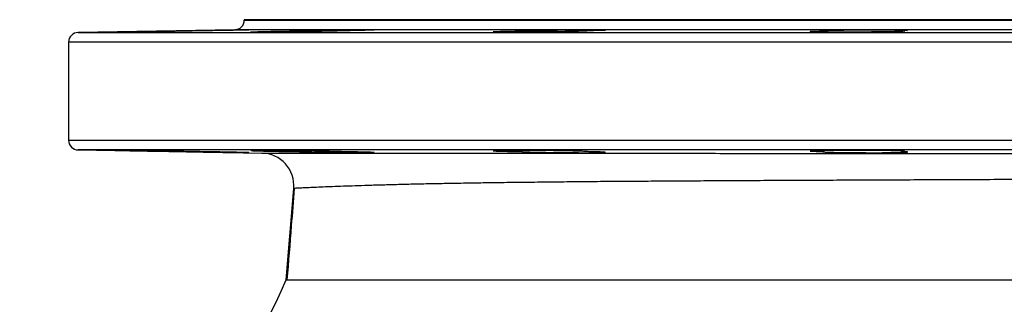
# Model space of a CAD drawing. Header units: millimetres. Extents: x 4190 to 16224, y 1378 to 18140.
# Tile 12 of 17: x 13199 to 14711, y 4915 to 5353. Entities that reach past the tile are written whole.
import ezdxf

# ---------------------------------------------------------------- set-up
doc = ezdxf.new("R2010")
doc.units = ezdxf.units.MM
doc.header["$LTSCALE"] = 5

msp = doc.modelspace()

# ---------------------------------------------------------------- linework, layer by layer
at = {"color": 7, "linetype": 'Continuous', "lineweight": 25}
for p, q in [((13543.6, 5352.8), (13543.6, 5352.3)), ((14748.6, 5352.8), (13543.6, 5352.8)), ((13528.8, 5337.3), (13288.3, 5333.1)), ((13625.1, 5335.7), (13625.1, 5334.3)), ((13969.9, 5335.7), (13969.9, 5333.7)), ((14433.3, 5335.7), (14433.3, 5333.9)), ((14552.5, 5334.7), (14552.5, 5335.7)), ((13273.6, 5318.1), (13273.6, 5167.5)), ((13288.3, 5152.5), (13570.5, 5147.6)), ((13625.1, 5151.4), (13625.1, 5150)), ((13969.9, 5151.9), (13969.9, 5150)), ((14433.3, 5151.7), (14433.3, 5150)), ((14552.5, 5150), (14552.5, 5150.9)), ((13607.7, 4952.8), (13619.5, 5093.5))]:
    msp.add_line(p, q, dxfattribs=at)
at = {"color": 8, "linetype": 'Continuous', "lineweight": 25}
for p, q in [((13543.6, 5352.3), (14748.6, 5352.3)), ((13288.3, 5333.1), (16208.8, 5333.1)), ((14748.6, 5337.3), (13528.8, 5337.3)), ((16223.6, 5318.1), (13273.6, 5318.1)), ((13273.6, 5167.5), (16223.6, 5167.5)), ((14748.6, 5152.5), (13288.3, 5152.5))]:
    msp.add_line(p, q, dxfattribs=at)
at = {"color": 7, "linetype": 'Continuous', "lineweight": 25, "flags": 128}
msp.add_lwpolyline([(14557.4, 5150.4), (14557.5, 5150.5), (14555.7, 5150.7), (14551.8, 5150.9), (14546, 5151.1), (14536.5, 5151.3), (14527.1, 5151.5), (14516.6, 5151.6), (14505.2, 5151.8), (14493.2, 5151.8), (14481, 5151.9), (14468.9, 5151.9), (14457.3, 5151.9), (14446.4, 5151.8), (14436.7, 5151.7), (14428.3, 5151.6), (14421.6, 5151.5), (14416.7, 5151.3), (14413.7, 5151.1), (14412.7, 5150.9), (14413.8, 5150.7), (14416.9, 5150.5), (14422, 5150.3), (14428.8, 5150.1), (14433.3, 5150), (14433.3, 5150)], dxfattribs=at)
at = {"color": 7, "linetype": 'Continuous', "lineweight": 25}
for centre, radius, start, end in [((13528.6, 5352.3), 15, 271, 0), ((13288.6, 5318.1), 15, 91, 180), ((13288.6, 5167.5), 15, 180, 269), ((13569.7, 5097.6), 50, 355.2177, 89), ((12898.6, 5252.8), 770, 292.9303, 337.0701)]:
    msp.add_arc(centre, radius, start, end, dxfattribs=at)
for points, knots in [([(13475.1, 5335.7), (13470.4, 5335.6), (13465.2, 5335.4), (13456.7, 5335.3), (13453.7, 5335.2), (13447.7, 5335.1), (13444.6, 5335.1), (13438.3, 5334.9), (13435.1, 5334.9), (13428.6, 5334.8), (13425.4, 5334.7), (13418.9, 5334.6), (13415.7, 5334.6), (13409.3, 5334.5), (13406.1, 5334.4), (13396.8, 5334.3), (13390.9, 5334.2), (13379.9, 5334), (13375, 5333.9), (13368.5, 5333.9), (13366.4, 5333.8), (13362.8, 5333.8), (13361.1, 5333.8), (13358.2, 5333.8), (13357, 5333.7), (13354.9, 5333.7), (13354, 5333.7), (13352.8, 5333.7), (13352.3, 5333.7), (13351.9, 5333.7), (13352, 5333.8), (13352.7, 5333.8), (13354, 5333.8), (13358.3, 5333.9), (13361.3, 5334), (13366.9, 5334.1), (13368.9, 5334.2), (13373.3, 5334.3), (13375.7, 5334.3), (13380.6, 5334.4), (13383.3, 5334.5), (13388.8, 5334.6), (13391.7, 5334.6), (13397.6, 5334.7), (13400.6, 5334.8), (13406.8, 5334.9), (13410, 5334.9), (13419.6, 5335.1), (13426.1, 5335.2), (13435.8, 5335.4), (13439, 5335.4), (13445.3, 5335.6), (13448.4, 5335.6), (13451.4, 5335.7)], [0, 0, 0, 0, 0.0625, 0.0625, 0.09375, 0.09375, 0.125, 0.125, 0.15625, 0.15625, 0.1875, 0.1875, 0.21875, 0.21875, 0.25, 0.25, 0.3125, 0.3125, 0.375, 0.375, 0.40625, 0.40625, 0.4375, 0.4375, 0.46875, 0.46875, 0.5, 0.5, 0.53125, 0.53125, 0.5625, 0.5625, 0.625, 0.625, 0.6875, 0.6875, 0.71875, 0.71875, 0.75, 0.75, 0.78125, 0.78125, 0.8125, 0.8125, 0.84375, 0.84375, 0.875, 0.875, 0.9375, 0.9375, 0.96875, 0.96875, 1, 1, 1, 1]), ([(13451.4, 5335.7), (13455.9, 5335.7), (13460.6, 5335.8), (13468, 5336), (13470.6, 5336), (13475.7, 5336.1), (13478.3, 5336.1), (13483.5, 5336.2), (13486.1, 5336.3), (13491.4, 5336.4), (13494, 5336.4), (13501.8, 5336.5), (13506.8, 5336.6), (13514, 5336.7), (13516.3, 5336.8), (13520.9, 5336.8), (13523, 5336.9), (13527.2, 5336.9), (13529.2, 5337), (13532, 5337), (13532.9, 5337), (13534.7, 5337.1), (13535.5, 5337.1), (13539.6, 5337.1), (13542.4, 5337.2), (13546.9, 5337.2), (13548.5, 5337.2), (13550, 5337.2), (13550.4, 5337.2), (13550.8, 5337.2), (13550.8, 5337.2), (13550.6, 5337.2), (13550.3, 5337.2), (13549.5, 5337.1), (13548.9, 5337.1), (13546.7, 5337), (13544.6, 5337), (13540.6, 5336.9), (13539.2, 5336.8), (13536, 5336.8), (13534.3, 5336.7), (13530.6, 5336.7), (13528.7, 5336.6), (13524.6, 5336.5), (13522.5, 5336.5), (13518.1, 5336.4), (13515.8, 5336.4), (13511, 5336.3), (13508.5, 5336.2), (13503.6, 5336.1), (13501.1, 5336.1), (13497.2, 5336), (13495.9, 5336), (13493.3, 5336), (13492, 5335.9), (13485.5, 5335.8), (13480.3, 5335.7), (13475.1, 5335.7)], [0, 0, 0, 0, 0.0625, 0.0625, 0.09375, 0.09375, 0.125, 0.125, 0.15625, 0.15625, 0.1875, 0.1875, 0.25, 0.25, 0.28125, 0.28125, 0.3125, 0.3125, 0.34375, 0.34375, 0.359375, 0.359375, 0.375, 0.375, 0.4375, 0.4375, 0.5, 0.5, 0.53125, 0.53125, 0.5625, 0.5625, 0.59375, 0.59375, 0.625, 0.625, 0.6875, 0.6875, 0.71875, 0.71875, 0.75, 0.75, 0.78125, 0.78125, 0.8125, 0.8125, 0.84375, 0.84375, 0.875, 0.875, 0.90625, 0.90625, 0.921875, 0.921875, 0.9375, 0.9375, 1, 1, 1, 1]), ([(13692.7, 5335.7), (13691.4, 5335.6), (13689.9, 5335.6), (13687.4, 5335.5), (13686.6, 5335.4), (13684.7, 5335.4), (13682.7, 5335.3), (13680.6, 5335.3), (13678.4, 5335.2), (13677.3, 5335.2), (13673.7, 5335.1), (13671.2, 5335.1), (13666, 5334.9), (13663.3, 5334.9), (13659, 5334.8), (13657.5, 5334.8), (13654.6, 5334.7), (13653.1, 5334.7), (13648.5, 5334.6), (13645.4, 5334.6), (13640.7, 5334.5), (13639.1, 5334.5), (13635.9, 5334.4), (13634.3, 5334.4), (13626.1, 5334.3), (13619.7, 5334.2), (13611.7, 5334.1), (13610.1, 5334.1), (13606.9, 5334), (13605.4, 5334), (13600.7, 5333.9), (13597.7, 5333.9), (13593.4, 5333.9), (13591.9, 5333.9), (13589.1, 5333.8), (13587.7, 5333.8), (13583.6, 5333.8), (13581, 5333.8), (13576.1, 5333.8), (13573.9, 5333.7), (13569.6, 5333.7), (13567.5, 5333.7), (13564, 5333.7), (13562.3, 5333.7), (13559.5, 5333.7), (13558.3, 5333.8), (13555.2, 5333.8), (13554, 5333.8), (13553.5, 5333.9), (13553.6, 5333.9), (13554.1, 5334), (13554.6, 5334.1), (13556, 5334.1), (13556.9, 5334.2), (13559.1, 5334.3), (13560.4, 5334.3), (13563.4, 5334.4), (13565.1, 5334.5), (13568.9, 5334.6), (13571, 5334.6), (13577.6, 5334.8), (13582.6, 5334.9), (13593.8, 5335.1), (13599.7, 5335.2), (13609.1, 5335.4), (13612.3, 5335.4), (13618.7, 5335.6), (13621.9, 5335.6), (13625.1, 5335.7)], [0, 0, 0, 0, 0.03125, 0.03125, 0.046875, 0.046875, 0.0625, 0.078125, 0.078125, 0.09375, 0.09375, 0.125, 0.125, 0.15625, 0.15625, 0.171875, 0.171875, 0.1875, 0.1875, 0.21875, 0.21875, 0.234375, 0.234375, 0.25, 0.25, 0.3125, 0.3125, 0.328125, 0.328125, 0.34375, 0.34375, 0.375, 0.375, 0.390625, 0.390625, 0.40625, 0.40625, 0.4375, 0.4375, 0.46875, 0.46875, 0.5, 0.5, 0.53125, 0.53125, 0.5625, 0.5625, 0.625, 0.625, 0.65625, 0.65625, 0.6875, 0.6875, 0.71875, 0.71875, 0.75, 0.75, 0.78125, 0.78125, 0.8125, 0.8125, 0.875, 0.875, 0.9375, 0.9375, 0.96875, 0.96875, 1, 1, 1, 1]), ([(13625.1, 5335.7), (13626.7, 5335.7), (13628.3, 5335.7), (13631.9, 5335.8), (13633.7, 5335.9), (13637.7, 5336), (13639.8, 5336), (13644.1, 5336.1), (13646.4, 5336.1), (13653.4, 5336.3), (13658.3, 5336.4), (13666, 5336.5), (13668.6, 5336.5), (13673.8, 5336.6), (13676.4, 5336.7), (13681.6, 5336.7), (13684.3, 5336.8), (13689.5, 5336.8), (13692, 5336.9), (13697.1, 5336.9), (13699.6, 5337), (13704.4, 5337), (13706.8, 5337.1), (13713.7, 5337.1), (13718, 5337.2), (13723.8, 5337.2), (13725.6, 5337.2), (13729, 5337.2), (13730.6, 5337.2), (13733.5, 5337.2), (13734.8, 5337.2), (13736.6, 5337.2), (13737.2, 5337.2), (13738.2, 5337.2), (13738.7, 5337.2), (13740.9, 5337.2), (13742.1, 5337.1), (13743, 5337.1), (13743.1, 5337), (13743, 5337), (13742.8, 5336.9), (13742.1, 5336.9), (13741.6, 5336.8), (13740.3, 5336.8), (13739.4, 5336.7), (13737.5, 5336.7), (13736.4, 5336.6), (13733.9, 5336.5), (13732.5, 5336.5), (13729.5, 5336.4), (13727.8, 5336.4), (13724.3, 5336.3), (13722.4, 5336.2), (13716.4, 5336.1), (13712.1, 5336), (13705.1, 5335.9), (13702.6, 5335.8), (13697.7, 5335.7), (13695.2, 5335.7), (13692.7, 5335.7)], [0, 0, 0, 0, 0.03125, 0.03125, 0.0625, 0.0625, 0.09375, 0.09375, 0.125, 0.125, 0.1875, 0.1875, 0.21875, 0.21875, 0.25, 0.25, 0.28125, 0.28125, 0.3125, 0.3125, 0.34375, 0.34375, 0.375, 0.375, 0.4375, 0.4375, 0.46875, 0.46875, 0.5, 0.5, 0.53125, 0.53125, 0.546875, 0.546875, 0.5625, 0.5625, 0.625, 0.625, 0.65625, 0.65625, 0.6875, 0.6875, 0.71875, 0.71875, 0.75, 0.75, 0.78125, 0.78125, 0.8125, 0.8125, 0.84375, 0.84375, 0.875, 0.875, 0.9375, 0.9375, 0.96875, 0.96875, 1, 1, 1, 1]), ([(14071, 5335.7), (14071, 5335.6), (14070.7, 5335.6), (14070, 5335.5), (14069.7, 5335.4), (14069, 5335.4), (14068.6, 5335.4), (14066.4, 5335.2), (14063.8, 5335.1), (14059.5, 5335), (14058.6, 5334.9), (14056.7, 5334.9), (14054.8, 5334.8), (14052.6, 5334.8), (14050.4, 5334.7), (14049.2, 5334.7), (14043.3, 5334.6), (14038, 5334.5), (14030.8, 5334.3), (14029.4, 5334.3), (14026.4, 5334.3), (14024.9, 5334.2), (14020.3, 5334.2), (14017.2, 5334.1), (14012.5, 5334.1), (14010.9, 5334.1), (14007.7, 5334), (14006, 5334), (14001.2, 5333.9), (13997.9, 5333.9), (13991.5, 5333.9), (13988.3, 5333.8), (13983.5, 5333.8), (13981.9, 5333.8), (13978.7, 5333.8), (13977.2, 5333.8), (13972.6, 5333.8), (13969.6, 5333.7), (13965.2, 5333.7), (13963.8, 5333.7), (13961, 5333.7), (13959.6, 5333.7), (13952.8, 5333.7), (13948, 5333.7), (13942.6, 5333.8), (13941.6, 5333.8), (13939.7, 5333.8), (13938.7, 5333.8), (13936.1, 5333.8), (13934.5, 5333.9), (13932.4, 5333.9), (13931.8, 5333.9), (13930.6, 5333.9), (13930, 5334), (13928.5, 5334), (13927.7, 5334.1), (13926.6, 5334.1), (13926.2, 5334.2), (13926, 5334.2), (13926, 5334.3), (13926.1, 5334.3), (13926.2, 5334.3), (13926.6, 5334.4), (13927.2, 5334.5), (13928.2, 5334.5), (13928.7, 5334.6), (13929.6, 5334.6), (13930.1, 5334.6), (13933, 5334.8), (13936.1, 5334.9), (13940.8, 5335), (13941.8, 5335.1), (13943.9, 5335.1), (13945, 5335.1), (13948.4, 5335.2), (13950.8, 5335.3), (13954.5, 5335.4), (13955.8, 5335.4), (13958.5, 5335.4), (13959.9, 5335.5), (13964.1, 5335.6), (13967, 5335.6), (13969.9, 5335.7)], [0, 0, 0, 0, 0.03125, 0.03125, 0.046875, 0.046875, 0.0625, 0.0625, 0.125, 0.125, 0.140625, 0.140625, 0.15625, 0.171875, 0.171875, 0.1875, 0.1875, 0.25, 0.25, 0.265625, 0.265625, 0.28125, 0.28125, 0.3125, 0.3125, 0.328125, 0.328125, 0.34375, 0.34375, 0.375, 0.375, 0.40625, 0.40625, 0.421875, 0.421875, 0.4375, 0.4375, 0.46875, 0.46875, 0.484375, 0.484375, 0.5, 0.5, 0.5625, 0.5625, 0.578125, 0.578125, 0.59375, 0.59375, 0.625, 0.625, 0.640625, 0.640625, 0.65625, 0.65625, 0.6875, 0.6875, 0.71875, 0.71875, 0.734375, 0.734375, 0.75, 0.75, 0.78125, 0.78125, 0.796875, 0.796875, 0.8125, 0.8125, 0.875, 0.875, 0.890625, 0.890625, 0.90625, 0.90625, 0.9375, 0.9375, 0.953125, 0.953125, 0.96875, 0.96875, 1, 1, 1, 1]), ([(13969.9, 5335.7), (13970.5, 5335.7), (13971.3, 5335.7), (13973.1, 5335.8), (13974.1, 5335.9), (13976.5, 5336), (13977.8, 5336), (13980, 5336.1), (13980.7, 5336.1), (13982.3, 5336.1), (13983.1, 5336.2), (13987.4, 5336.3), (13991.3, 5336.4), (13997.7, 5336.5), (13999.9, 5336.5), (14004.5, 5336.6), (14006.9, 5336.7), (14011.7, 5336.7), (14014.2, 5336.8), (14019.3, 5336.8), (14021.9, 5336.9), (14029.7, 5337), (14034.9, 5337), (14042.7, 5337.1), (14045.3, 5337.1), (14050.4, 5337.2), (14052.9, 5337.2), (14057.8, 5337.2), (14060.2, 5337.2), (14064.9, 5337.2), (14067.2, 5337.2), (14071.5, 5337.2), (14073.6, 5337.2), (14076.6, 5337.2), (14077.5, 5337.2), (14079.4, 5337.2), (14080.4, 5337.2), (14084.8, 5337.2), (14087.8, 5337.1), (14091.6, 5337.1), (14092.7, 5337), (14094.6, 5337), (14095.4, 5336.9), (14096.8, 5336.9), (14097.3, 5336.8), (14098, 5336.8), (14098.2, 5336.7), (14098.3, 5336.6), (14097.8, 5336.5), (14096, 5336.4), (14095.3, 5336.4), (14093.5, 5336.3), (14092.5, 5336.2), (14090.1, 5336.1), (14088.8, 5336.1), (14085.9, 5336), (14084.3, 5336), (14080.9, 5335.9), (14079.1, 5335.8), (14075.2, 5335.7), (14073.2, 5335.7), (14071, 5335.7)], [0, 0, 0, 0, 0.03125, 0.03125, 0.0625, 0.0625, 0.09375, 0.09375, 0.109375, 0.109375, 0.125, 0.125, 0.1875, 0.1875, 0.21875, 0.21875, 0.25, 0.25, 0.28125, 0.28125, 0.3125, 0.3125, 0.375, 0.375, 0.40625, 0.40625, 0.4375, 0.4375, 0.46875, 0.46875, 0.5, 0.5, 0.53125, 0.53125, 0.546875, 0.546875, 0.5625, 0.5625, 0.625, 0.625, 0.65625, 0.65625, 0.6875, 0.6875, 0.71875, 0.71875, 0.75, 0.75, 0.8125, 0.8125, 0.84375, 0.84375, 0.875, 0.875, 0.90625, 0.90625, 0.9375, 0.9375, 0.96875, 0.96875, 1, 1, 1, 1]), ([(14552.5, 5335.7), (14554.9, 5335.6), (14556.5, 5335.4), (14557.6, 5335.3), (14557.7, 5335.2), (14557.6, 5335.1), (14557.3, 5335.1), (14556.3, 5334.9), (14555.6, 5334.9), (14553.7, 5334.8), (14552.6, 5334.7), (14549.9, 5334.6), (14548.4, 5334.6), (14544.9, 5334.5), (14543, 5334.4), (14539.9, 5334.3), (14538.8, 5334.3), (14536.6, 5334.3), (14535.4, 5334.2), (14531.8, 5334.2), (14529.3, 5334.1), (14524, 5334.1), (14521.2, 5334), (14516.8, 5334), (14515.4, 5333.9), (14512.4, 5333.9), (14510.9, 5333.9), (14506.3, 5333.9), (14503.2, 5333.8), (14498.4, 5333.8), (14496.8, 5333.8), (14493.6, 5333.8), (14492, 5333.8), (14483.9, 5333.7), (14477.4, 5333.7), (14469.4, 5333.7), (14467.8, 5333.7), (14464.7, 5333.7), (14463.1, 5333.7), (14458.6, 5333.7), (14455.6, 5333.8), (14451.2, 5333.8), (14449.8, 5333.8), (14447, 5333.8), (14445.6, 5333.8), (14441.6, 5333.8), (14436.5, 5333.9), (14432, 5333.9), (14428.8, 5334), (14427.8, 5334), (14425.9, 5334.1), (14425, 5334.1), (14422.4, 5334.1), (14420.8, 5334.2), (14418.8, 5334.2), (14418.1, 5334.3), (14417, 5334.3), (14416.4, 5334.3), (14414, 5334.5), (14412.9, 5334.6), (14412.7, 5334.7), (14412.7, 5334.7), (14412.8, 5334.8), (14412.9, 5334.8), (14413.4, 5334.9), (14413.9, 5334.9), (14415.1, 5335), (14415.5, 5335.1), (14416.5, 5335.1), (14417, 5335.1), (14418.8, 5335.2), (14420.1, 5335.3), (14423.3, 5335.4), (14425, 5335.4), (14427.9, 5335.5), (14428.9, 5335.6), (14431, 5335.6), (14432.1, 5335.6), (14433.3, 5335.7)], [0, 0, 0, 0, 0.0625, 0.0625, 0.09375, 0.09375, 0.125, 0.125, 0.15625, 0.15625, 0.1875, 0.1875, 0.21875, 0.21875, 0.25, 0.25, 0.265625, 0.265625, 0.28125, 0.28125, 0.3125, 0.3125, 0.34375, 0.34375, 0.359375, 0.359375, 0.375, 0.375, 0.40625, 0.40625, 0.421875, 0.421875, 0.4375, 0.4375, 0.5, 0.5, 0.515625, 0.515625, 0.53125, 0.53125, 0.5625, 0.5625, 0.578125, 0.578125, 0.59375, 0.59375, 0.625, 0.65625, 0.65625, 0.671875, 0.671875, 0.6875, 0.6875, 0.71875, 0.71875, 0.734375, 0.734375, 0.75, 0.75, 0.8125, 0.8125, 0.828125, 0.828125, 0.84375, 0.84375, 0.875, 0.875, 0.890625, 0.890625, 0.90625, 0.90625, 0.9375, 0.9375, 0.96875, 0.96875, 0.984375, 0.984375, 1, 1, 1, 1]), ([(14433.3, 5335.7), (14432.8, 5335.7), (14432.6, 5335.7), (14432.3, 5335.8), (14432.4, 5335.9), (14433, 5336), (14434, 5336.1), (14436.5, 5336.2), (14437.4, 5336.3), (14439.6, 5336.4), (14440.9, 5336.4), (14443.7, 5336.5), (14445.2, 5336.5), (14448.5, 5336.6), (14450.3, 5336.7), (14454, 5336.7), (14456, 5336.8), (14460.2, 5336.8), (14462.3, 5336.9), (14469.2, 5337), (14474, 5337), (14481.5, 5337.1), (14484.1, 5337.1), (14489.2, 5337.2), (14494.4, 5337.2), (14499.7, 5337.2), (14504.9, 5337.2), (14507.5, 5337.2), (14515.2, 5337.2), (14520.2, 5337.2), (14527.3, 5337.2), (14529.6, 5337.2), (14534.1, 5337.1), (14536.2, 5337.1), (14540.2, 5337.1), (14542.2, 5337), (14545.9, 5337), (14547.6, 5336.9), (14550.7, 5336.9), (14552.2, 5336.8), (14554.1, 5336.8), (14554.8, 5336.8), (14556, 5336.7), (14556.5, 5336.7), (14559.1, 5336.6), (14560.6, 5336.5), (14561.9, 5336.4), (14562.2, 5336.4), (14562.4, 5336.3), (14562.4, 5336.2), (14562, 5336.1), (14561.7, 5336.1), (14560.6, 5336), (14560, 5336), (14557.5, 5335.8), (14555.3, 5335.7), (14552.5, 5335.7)], [0, 0, 0, 0, 0.03125, 0.03125, 0.0625, 0.0625, 0.125, 0.125, 0.15625, 0.15625, 0.1875, 0.1875, 0.21875, 0.21875, 0.25, 0.25, 0.28125, 0.28125, 0.3125, 0.3125, 0.375, 0.375, 0.40625, 0.40625, 0.4375, 0.46875, 0.46875, 0.5, 0.5, 0.5625, 0.5625, 0.59375, 0.59375, 0.625, 0.625, 0.65625, 0.65625, 0.6875, 0.6875, 0.71875, 0.71875, 0.734375, 0.734375, 0.75, 0.75, 0.8125, 0.8125, 0.84375, 0.84375, 0.875, 0.875, 0.90625, 0.90625, 0.9375, 0.9375, 1, 1, 1, 1]), ([(13475.1, 5150), (13470.4, 5150.1), (13465.2, 5150.2), (13456.7, 5150.3), (13453.7, 5150.4), (13447.7, 5150.5), (13444.6, 5150.6), (13438.3, 5150.7), (13435.1, 5150.7), (13428.6, 5150.8), (13425.4, 5150.9), (13418.9, 5151), (13415.7, 5151), (13409.3, 5151.2), (13406.1, 5151.2), (13396.8, 5151.3), (13390.9, 5151.4), (13379.9, 5151.6), (13375, 5151.7), (13368.5, 5151.7), (13366.4, 5151.8), (13362.8, 5151.8), (13361.1, 5151.8), (13358.2, 5151.9), (13357, 5151.9), (13354.9, 5151.9), (13354, 5151.9), (13352.8, 5151.9), (13352.3, 5151.9), (13351.9, 5151.9), (13352, 5151.9), (13352.7, 5151.8), (13354, 5151.8), (13358.3, 5151.7), (13361.3, 5151.6), (13366.9, 5151.5), (13368.9, 5151.4), (13373.3, 5151.3), (13375.7, 5151.3), (13380.6, 5151.2), (13383.3, 5151.2), (13388.8, 5151), (13391.7, 5151), (13397.6, 5150.9), (13400.6, 5150.8), (13406.8, 5150.7), (13410, 5150.7), (13419.6, 5150.5), (13426.1, 5150.4), (13435.8, 5150.2), (13439, 5150.2), (13445.3, 5150.1), (13448.4, 5150), (13451.4, 5150)], [0, 0, 0, 0, 0.0625, 0.0625, 0.09375, 0.09375, 0.125, 0.125, 0.15625, 0.15625, 0.1875, 0.1875, 0.21875, 0.21875, 0.25, 0.25, 0.3125, 0.3125, 0.375, 0.375, 0.40625, 0.40625, 0.4375, 0.4375, 0.46875, 0.46875, 0.5, 0.5, 0.53125, 0.53125, 0.5625, 0.5625, 0.625, 0.625, 0.6875, 0.6875, 0.71875, 0.71875, 0.75, 0.75, 0.78125, 0.78125, 0.8125, 0.8125, 0.84375, 0.84375, 0.875, 0.875, 0.9375, 0.9375, 0.96875, 0.96875, 1, 1, 1, 1]), ([(13451.4, 5150), (13453.7, 5149.9), (13456.2, 5149.9), (13461.1, 5149.8), (13463.7, 5149.7), (13467.6, 5149.7), (13469, 5149.6), (13471.6, 5149.6), (13473, 5149.6), (13477.1, 5149.5), (13479.8, 5149.4), (13485.3, 5149.3), (13488, 5149.3), (13493.5, 5149.2), (13496.3, 5149.2), (13504.4, 5149), (13509.6, 5148.9), (13519.5, 5148.8), (13524.1, 5148.7), (13529.3, 5148.6), (13530.3, 5148.6), (13532.3, 5148.6), (13533.3, 5148.6), (13536, 5148.5), (13539.4, 5148.5), (13542.2, 5148.5), (13544.8, 5148.4), (13545.9, 5148.4), (13548.7, 5148.4), (13550, 5148.4), (13550.5, 5148.4)], [0, 0, 0, 0, 0.0625, 0.0625, 0.125, 0.125, 0.15625, 0.15625, 0.1875, 0.1875, 0.25, 0.25, 0.3125, 0.3125, 0.375, 0.375, 0.5, 0.5, 0.625, 0.625, 0.65625, 0.65625, 0.6875, 0.6875, 0.75, 0.8125, 0.8125, 0.875, 0.875, 1, 1, 1, 1]), ([(13550.6, 5148.4), (13550.6, 5148.4), (13550.8, 5148.4), (13549.2, 5148.5), (13545.7, 5148.6), (13540.1, 5148.7), (13532.5, 5148.9), (13523.4, 5149.1), (13513.9, 5149.3), (13503.6, 5149.5), (13490.6, 5149.7), (13481, 5149.9), (13475.1, 5150)], [0, 0, 0, 0, 0.04155, 0.138723, 0.235898, 0.333074, 0.454265, 0.551478, 0.648692, 0.745905, 0.843118, 1, 1, 1, 1]), ([(13692.7, 5150), (13691.4, 5150), (13689.9, 5150.1), (13687.4, 5150.1), (13686.6, 5150.2), (13684.7, 5150.2), (13682.7, 5150.3), (13680.6, 5150.3), (13678.4, 5150.4), (13677.3, 5150.4), (13673.7, 5150.5), (13671.2, 5150.6), (13666, 5150.7), (13663.3, 5150.7), (13659, 5150.8), (13657.5, 5150.8), (13654.6, 5150.9), (13653.1, 5150.9), (13648.5, 5151), (13645.4, 5151.1), (13640.7, 5151.1), (13639.1, 5151.2), (13635.9, 5151.2), (13634.3, 5151.2), (13626.1, 5151.4), (13619.7, 5151.4), (13611.7, 5151.5), (13610.1, 5151.6), (13606.9, 5151.6), (13605.4, 5151.6), (13600.7, 5151.7), (13597.7, 5151.7), (13593.4, 5151.7), (13591.9, 5151.7), (13589.1, 5151.8), (13587.7, 5151.8), (13583.6, 5151.8), (13581, 5151.8), (13576.1, 5151.9), (13573.9, 5151.9), (13569.6, 5151.9), (13567.5, 5151.9), (13564, 5151.9), (13562.3, 5151.9), (13559.5, 5151.9), (13558.3, 5151.9), (13555.2, 5151.8), (13554, 5151.8), (13553.5, 5151.7), (13553.6, 5151.7), (13554.1, 5151.6), (13554.6, 5151.6), (13556, 5151.5), (13556.9, 5151.4), (13559.1, 5151.3), (13560.4, 5151.3), (13563.4, 5151.2), (13565.1, 5151.2), (13568.9, 5151), (13571, 5151), (13577.6, 5150.8), (13582.6, 5150.7), (13593.8, 5150.5), (13599.7, 5150.4), (13609.1, 5150.2), (13612.3, 5150.2), (13618.7, 5150.1), (13621.9, 5150), (13625.1, 5150)], [0, 0, 0, 0, 0.03125, 0.03125, 0.046875, 0.046875, 0.0625, 0.078125, 0.078125, 0.09375, 0.09375, 0.125, 0.125, 0.15625, 0.15625, 0.171875, 0.171875, 0.1875, 0.1875, 0.21875, 0.21875, 0.234375, 0.234375, 0.25, 0.25, 0.3125, 0.3125, 0.328125, 0.328125, 0.34375, 0.34375, 0.375, 0.375, 0.390625, 0.390625, 0.40625, 0.40625, 0.4375, 0.4375, 0.46875, 0.46875, 0.5, 0.5, 0.53125, 0.53125, 0.5625, 0.5625, 0.625, 0.625, 0.65625, 0.65625, 0.6875, 0.6875, 0.71875, 0.71875, 0.75, 0.75, 0.78125, 0.78125, 0.8125, 0.8125, 0.875, 0.875, 0.9375, 0.9375, 0.96875, 0.96875, 1, 1, 1, 1]), ([(13570.5, 5147.6), (13570.5, 5147.6), (13572.6, 5147.6), (13580.6, 5147.6), (13586.6, 5147.6), (13602.2, 5147.6), (13611.9, 5147.6), (13626.3, 5147.6), (13629.3, 5147.6), (13635.6, 5147.5), (13638.8, 5147.5), (13648.8, 5147.5), (13655.8, 5147.5), (13693.2, 5147.5), (13729.6, 5147.5), (13783, 5147.5), (13794, 5147.5), (13811.3, 5147.4), (13817.1, 5147.4), (13829, 5147.4), (13834.9, 5147.4), (13865.3, 5147.4), (13890.9, 5147.4), (13944.4, 5147.4), (13972.5, 5147.4), (14031, 5147.4), (14061.5, 5147.4), (14101.2, 5147.4), (14109.3, 5147.4), (14125.4, 5147.4), (14133.5, 5147.4), (14158, 5147.4), (14174.5, 5147.4), (14224.6, 5147.4), (14258.7, 5147.4), (14328.4, 5147.3), (14364, 5147.3), (14418.5, 5147.3), (14436.9, 5147.3), (14464.7, 5147.3), (14474, 5147.3), (14492.7, 5147.3), (14502, 5147.3), (14548.7, 5147.3), (14586.1, 5147.3), (14661.3, 5147.3), (14699.1, 5147.3), (14774.8, 5147.3), (14812.8, 5147.3), (14860.4, 5147.3), (14869.9, 5147.3), (14888.9, 5147.3), (14898.3, 5147.3), (14926.6, 5147.3), (14945.3, 5147.3), (15001, 5147.3), (15037.7, 5147.2), (15110, 5147.2), (15145.7, 5147.2), (15189.7, 5147.2), (15198.5, 5147.2), (15215.9, 5147.2), (15224.6, 5147.2), (15250.6, 5147.2), (15267.6, 5147.2), (15318, 5147.2), (15350.4, 5147.2), (15413.3, 5147.2), (15443.7, 5147.2), (15487.7, 5147.2), (15502.1, 5147.2), (15523.3, 5147.2), (15530.3, 5147.2), (15544.1, 5147.2), (15551, 5147.2), (15584.9, 5147.2), (15610.4, 5147.2), (15658.6, 5147.2), (15681.2, 5147.2), (15723.4, 5147.2), (15743.1, 5147.2), (15765.7, 5147.2), (15770.2, 5147.2), (15778.8, 5147.2), (15783.1, 5147.2), (15795.5, 5147.2), (15803.3, 5147.2), (15825.3, 5147.2), (15838.2, 5147.2), (15860.6, 5147.2), (15870, 5147.2), (15881.5, 5147.2), (15884.8, 5147.2), (15889.2, 5147.2), (15890.5, 5147.2), (15892.9, 5147.2), (15894, 5147.2), (15898.9, 5147.2), (15900.9, 5147.2), (15900.9, 5147.2)], [0, 0, 0, 0, 0.03125, 0.03125, 0.0625, 0.0625, 0.09375, 0.09375, 0.101562, 0.101562, 0.109375, 0.109375, 0.125, 0.125, 0.1875, 0.1875, 0.203125, 0.203125, 0.210937, 0.210937, 0.21875, 0.21875, 0.25, 0.25, 0.28125, 0.28125, 0.3125, 0.3125, 0.320312, 0.320312, 0.328125, 0.328125, 0.34375, 0.34375, 0.375, 0.375, 0.40625, 0.40625, 0.421875, 0.421875, 0.429688, 0.429688, 0.4375, 0.4375, 0.46875, 0.46875, 0.5, 0.5, 0.53125, 0.53125, 0.539063, 0.539063, 0.546875, 0.546875, 0.5625, 0.5625, 0.59375, 0.59375, 0.625, 0.625, 0.632813, 0.632813, 0.640625, 0.640625, 0.65625, 0.65625, 0.6875, 0.6875, 0.71875, 0.71875, 0.734375, 0.734375, 0.742188, 0.742188, 0.75, 0.75, 0.78125, 0.78125, 0.8125, 0.8125, 0.84375, 0.84375, 0.851563, 0.851563, 0.859375, 0.859375, 0.875, 0.875, 0.90625, 0.90625, 0.9375, 0.9375, 0.953125, 0.953125, 0.960938, 0.960938, 0.96875, 0.96875, 1, 1, 1, 1]), ([(13625.1, 5150), (13627.1, 5149.9), (13629.2, 5149.9), (13633.8, 5149.7), (13636.2, 5149.7), (13640.1, 5149.6), (13641.5, 5149.6), (13644.3, 5149.5), (13645.7, 5149.5), (13650, 5149.4), (13653, 5149.3), (13657.6, 5149.3), (13659.2, 5149.2), (13662.4, 5149.2), (13664, 5149.1), (13668.8, 5149.1), (13672.1, 5149), (13678.6, 5148.9), (13681.9, 5148.9), (13686.8, 5148.8), (13688.5, 5148.8), (13691.7, 5148.7), (13693.3, 5148.7), (13698, 5148.7), (13701.1, 5148.6), (13705.7, 5148.6), (13707.1, 5148.6), (13710.1, 5148.5), (13711.5, 5148.5), (13715.6, 5148.5), (13718.2, 5148.5), (13723.2, 5148.4), (13725.5, 5148.4), (13729.8, 5148.4), (13731.7, 5148.4), (13734.3, 5148.4), (13735.1, 5148.4), (13736.6, 5148.4), (13737.3, 5148.4), (13740.5, 5148.4), (13742.1, 5148.5), (13742.7, 5148.5)], [0, 0, 0, 0, 0.0625, 0.0625, 0.125, 0.125, 0.15625, 0.15625, 0.1875, 0.1875, 0.25, 0.25, 0.28125, 0.28125, 0.3125, 0.3125, 0.375, 0.375, 0.4375, 0.4375, 0.46875, 0.46875, 0.5, 0.5, 0.5625, 0.5625, 0.59375, 0.59375, 0.625, 0.625, 0.6875, 0.6875, 0.75, 0.75, 0.8125, 0.8125, 0.84375, 0.84375, 0.875, 0.875, 1, 1, 1, 1]), ([(13742.8, 5148.6), (13742.9, 5148.6), (13743, 5148.7), (13741.4, 5148.8), (13738, 5148.9), (13732.3, 5149.1), (13724.8, 5149.3), (13715.6, 5149.5), (13705.2, 5149.7), (13697.2, 5149.9), (13692.7, 5150)], [0, 0, 0, 0, 0.053887, 0.179448, 0.305026, 0.430605, 0.587264, 0.712876, 0.838488, 1, 1, 1, 1]), ([(14071, 5150), (14071, 5150), (14070.7, 5150.1), (14070, 5150.1), (14069.7, 5150.2), (14069, 5150.2), (14068.6, 5150.2), (14066.4, 5150.4), (14063.8, 5150.5), (14059.5, 5150.6), (14058.6, 5150.7), (14056.7, 5150.7), (14054.8, 5150.8), (14052.6, 5150.8), (14050.4, 5150.9), (14049.2, 5150.9), (14043.3, 5151.1), (14038, 5151.2), (14030.8, 5151.3), (14029.4, 5151.3), (14026.4, 5151.3), (14024.9, 5151.4), (14020.3, 5151.4), (14017.2, 5151.5), (14012.5, 5151.5), (14010.9, 5151.6), (14007.7, 5151.6), (14006, 5151.6), (14001.2, 5151.7), (13997.9, 5151.7), (13991.5, 5151.7), (13988.3, 5151.8), (13983.5, 5151.8), (13981.9, 5151.8), (13978.7, 5151.8), (13977.2, 5151.8), (13972.6, 5151.9), (13969.6, 5151.9), (13965.2, 5151.9), (13963.8, 5151.9), (13961, 5151.9), (13959.6, 5151.9), (13952.8, 5151.9), (13948, 5151.9), (13942.6, 5151.8), (13941.6, 5151.8), (13939.7, 5151.8), (13938.7, 5151.8), (13936.1, 5151.8), (13934.5, 5151.7), (13932.4, 5151.7), (13931.8, 5151.7), (13930.6, 5151.7), (13930, 5151.6), (13928.5, 5151.6), (13927.7, 5151.6), (13926.6, 5151.5), (13926.2, 5151.4), (13926, 5151.4), (13926, 5151.3), (13926.1, 5151.3), (13926.2, 5151.3), (13926.6, 5151.2), (13927.2, 5151.2), (13928.2, 5151.1), (13928.7, 5151), (13929.6, 5151), (13930.1, 5151), (13933, 5150.8), (13936.1, 5150.7), (13940.8, 5150.6), (13941.8, 5150.6), (13943.9, 5150.5), (13945, 5150.5), (13948.4, 5150.4), (13950.8, 5150.3), (13954.5, 5150.2), (13955.8, 5150.2), (13958.5, 5150.2), (13959.9, 5150.1), (13964.1, 5150.1), (13967, 5150), (13969.9, 5150)], [0, 0, 0, 0, 0.03125, 0.03125, 0.046875, 0.046875, 0.0625, 0.0625, 0.125, 0.125, 0.140625, 0.140625, 0.15625, 0.171875, 0.171875, 0.1875, 0.1875, 0.25, 0.25, 0.265625, 0.265625, 0.28125, 0.28125, 0.3125, 0.3125, 0.328125, 0.328125, 0.34375, 0.34375, 0.375, 0.375, 0.40625, 0.40625, 0.421875, 0.421875, 0.4375, 0.4375, 0.46875, 0.46875, 0.484375, 0.484375, 0.5, 0.5, 0.5625, 0.5625, 0.578125, 0.578125, 0.59375, 0.59375, 0.625, 0.625, 0.640625, 0.640625, 0.65625, 0.65625, 0.6875, 0.6875, 0.71875, 0.71875, 0.734375, 0.734375, 0.75, 0.75, 0.78125, 0.78125, 0.796875, 0.796875, 0.8125, 0.8125, 0.875, 0.875, 0.890625, 0.890625, 0.90625, 0.90625, 0.9375, 0.9375, 0.953125, 0.953125, 0.96875, 0.96875, 1, 1, 1, 1]), ([(13969.9, 5150), (13970.4, 5149.9), (13970.9, 5149.9), (13972.1, 5149.8), (13972.7, 5149.8), (13975, 5149.7), (13976.8, 5149.6), (13979.9, 5149.5), (13981, 5149.5), (13983.4, 5149.4), (13984.7, 5149.4), (13988.6, 5149.3), (13991.4, 5149.2), (13997.5, 5149.1), (14000.8, 5149.1), (14007.7, 5148.9), (14011.2, 5148.9), (14016.7, 5148.8), (14018.6, 5148.8), (14022.3, 5148.7), (14024.2, 5148.7), (14029.9, 5148.6), (14033.7, 5148.6), (14039.4, 5148.5), (14041.3, 5148.5), (14045.1, 5148.5), (14047, 5148.5), (14052.5, 5148.4), (14056.1, 5148.4), (14061.4, 5148.4), (14063.1, 5148.4), (14066.4, 5148.4), (14068.1, 5148.4), (14072.8, 5148.4), (14075.7, 5148.4), (14079.9, 5148.4), (14081.2, 5148.4), (14083.7, 5148.5), (14084.9, 5148.5), (14088.2, 5148.5), (14090.2, 5148.5), (14092.7, 5148.6), (14093.4, 5148.6), (14094.8, 5148.6), (14095.3, 5148.7), (14096.9, 5148.7), (14097.6, 5148.8), (14098, 5148.8)], [0, 0, 0, 0, 0.03125, 0.03125, 0.0625, 0.0625, 0.125, 0.125, 0.15625, 0.15625, 0.1875, 0.1875, 0.25, 0.25, 0.3125, 0.3125, 0.375, 0.375, 0.40625, 0.40625, 0.4375, 0.4375, 0.5, 0.5, 0.53125, 0.53125, 0.5625, 0.5625, 0.625, 0.625, 0.65625, 0.65625, 0.6875, 0.6875, 0.75, 0.75, 0.78125, 0.78125, 0.8125, 0.8125, 0.875, 0.875, 0.90625, 0.90625, 0.9375, 0.9375, 1, 1, 1, 1]), ([(14098, 5148.9), (14098.1, 5148.9), (14098.3, 5149), (14096.6, 5149.2), (14093.2, 5149.4), (14087.5, 5149.6), (14080.1, 5149.8), (14073.8, 5149.9), (14071, 5150)], [0, 0, 0, 0, 0.075807, 0.25324, 0.4307, 0.608161, 0.82959, 1, 1, 1, 1]), ([(14433.3, 5150), (14432.9, 5149.9), (14432.7, 5149.9), (14432.4, 5149.8), (14432.3, 5149.8), (14432.6, 5149.7), (14433.2, 5149.6), (14434.7, 5149.5), (14435.3, 5149.4), (14436.7, 5149.4), (14437.6, 5149.3), (14440.3, 5149.2), (14442.5, 5149.1), (14446.4, 5149), (14447.8, 5149), (14450.7, 5148.9), (14453.8, 5148.9), (14457.2, 5148.8), (14460.7, 5148.8), (14462.5, 5148.7), (14468.2, 5148.6), (14472.1, 5148.6), (14478.2, 5148.5), (14480.3, 5148.5), (14484.6, 5148.5), (14486.7, 5148.5), (14493.2, 5148.4), (14497.5, 5148.4), (14504, 5148.4), (14506.2, 5148.4), (14510.5, 5148.4), (14512.6, 5148.4), (14516.8, 5148.4), (14518.9, 5148.4), (14522.9, 5148.4), (14524.9, 5148.4), (14530.8, 5148.5), (14534.4, 5148.5), (14539.5, 5148.5), (14541.1, 5148.6), (14544.2, 5148.6), (14545.7, 5148.6), (14549.9, 5148.7), (14552.4, 5148.8), (14555.5, 5148.9), (14556.5, 5148.9), (14558.1, 5148.9), (14558.9, 5149), (14560.8, 5149.1), (14561.6, 5149.2), (14562.1, 5149.2)], [0, 0, 0, 0, 0.03125, 0.03125, 0.0625, 0.0625, 0.125, 0.125, 0.15625, 0.15625, 0.1875, 0.1875, 0.25, 0.25, 0.28125, 0.28125, 0.3125, 0.34375, 0.34375, 0.375, 0.375, 0.4375, 0.4375, 0.46875, 0.46875, 0.5, 0.5, 0.5625, 0.5625, 0.59375, 0.59375, 0.625, 0.625, 0.65625, 0.65625, 0.6875, 0.6875, 0.75, 0.75, 0.78125, 0.78125, 0.8125, 0.8125, 0.875, 0.875, 0.90625, 0.90625, 0.9375, 0.9375, 1, 1, 1, 1]), ([(14552.5, 5150), (14553.8, 5150), (14554.8, 5150.1), (14556.4, 5150.2), (14557, 5150.2), (14557.3, 5150.3)], [0, 0, 0, 0, 0.5, 0.5, 1, 1, 1, 1]), ([(14562.1, 5149.3), (14562.2, 5149.4), (14562.4, 5149.5), (14560.3, 5149.7), (14555.6, 5149.8), (14552.5, 5150)], [0, 0, 0, 0, 0.128024, 0.430856, 1, 1, 1, 1]), ([(13620.3, 5093.5), (13618.8, 5074.4), (13615.1, 5027.5), (13611.4, 4980.6), (13609.1, 4952.8)], [0, 0, 0, 0, 0.408358, 1, 1, 1, 1]), ([(13607.7, 4952.8), (13607.7, 4952.8), (13611.8, 4952.8), (13623.7, 4952.8), (13628.7, 4952.8), (13637.6, 4952.8), (13640.8, 4952.8), (13647.7, 4952.8), (13651.5, 4952.8), (13663.3, 4952.8), (13672.1, 4952.8), (13691.4, 4952.8), (13701.9, 4952.8), (13735.8, 4952.8), (13761.8, 4952.8), (13791.1, 4952.8)], [0, 0, 0, 0, 0.25, 0.25, 0.375, 0.375, 0.4375, 0.4375, 0.5, 0.5, 0.625, 0.625, 0.75, 0.75, 1, 1, 1, 1]), ([(13791.1, 4952.8), (13792.4, 4952.8), (13794.9, 4952.8), (13798.7, 4952.8), (13802.6, 4952.8), (13805.2, 4952.8), (13806.5, 4952.8)], [0, 0, 0, 0, 0.250012, 0.500154, 0.750111, 1, 1, 1, 1]), ([(13806.5, 4952.8), (13830, 4952.8), (13855.1, 4952.8), (13908.3, 4952.8), (13936.5, 4952.8), (13981, 4952.8), (13996.2, 4952.8), (14019.6, 4952.8), (14027.5, 4952.8), (14043.5, 4952.8), (14051.6, 4952.8), (14092.4, 4952.8), (14126, 4952.8), (14160.6, 4952.8)], [0, 0, 0, 0, 0.25, 0.25, 0.5, 0.5, 0.625, 0.625, 0.6875, 0.6875, 0.75, 0.75, 1, 1, 1, 1]), ([(14160.6, 4952.8), (14206.7, 4952.8), (14254.6, 4952.8), (14328.9, 4952.8), (14354.1, 4952.8), (14392.6, 4952.8), (14405.5, 4952.8), (14431.4, 4952.8), (14444.3, 4952.8), (14457.3, 4952.8)], [0, 0, 0, 0, 0.5, 0.5, 0.75, 0.75, 0.875, 0.875, 1, 1, 1, 1]), ([(14457.3, 4952.8), (14509.3, 4952.8), (14561.8, 4952.8), (14641.3, 4952.8), (14667.9, 4952.8), (14708.1, 4952.8), (14721.5, 4952.8), (14741.6, 4952.8), (14748.4, 4952.8), (14761.9, 4952.8), (14768.6, 4952.8), (14829.2, 4952.8), (14882.3, 4952.8), (14986.8, 4952.8), (15038.2, 4952.8), (15088.9, 4952.8)], [0, 0, 0, 0, 0.25, 0.25, 0.375, 0.375, 0.4375, 0.4375, 0.46875, 0.46875, 0.5, 0.5, 0.75, 0.75, 1, 1, 1, 1])]:
    msp.add_open_spline(points, degree=3, knots=knots, dxfattribs=at)
at = {"color": 8, "linetype": 'Continuous', "lineweight": 25}
msp.add_open_spline([(15853.4, 5109.6), (15853.2, 5109.6), (15852.8, 5109.6), (15849.8, 5109.7), (15845.1, 5109.8), (15838.4, 5109.9), (15829.7, 5110), (15819.1, 5110.1), (15806.5, 5110.3), (15792.1, 5110.4), (15776.1, 5110.6), (15758.5, 5110.7), (15739.1, 5110.8), (15717.9, 5110.8), (15694.9, 5110.9), (15669.9, 5111), (15643.3, 5111), (15615.1, 5111), (15585.5, 5110.9), (15554.6, 5110.9), (15522.1, 5110.8), (15488, 5110.7), (15452.2, 5110.6), (15414.8, 5110.4), (15376.1, 5110.2), (15336.6, 5110), (15296.5, 5109.8), (15255.9, 5109.6), (15214.3, 5109.4), (15171.4, 5109.2), (15127.4, 5109), (15082.4, 5108.8), (15036.5, 5108.5), (14990.7, 5108.3), (14945, 5108.1), (14899.4, 5107.8), (14853.6, 5107.6), (14807, 5107.4), (14760, 5107.2), (14712.5, 5107), (14665, 5106.8), (14618.1, 5106.6), (14572, 5106.4), (14526.6, 5106.2), (14481.6, 5106), (14436.6, 5105.8), (14391.8, 5105.6), (14347.1, 5105.4), (14303.1, 5105.2), (14260.3, 5104.9), (14218.7, 5104.7), (14178.4, 5104.4), (14139, 5104.2), (14100.2, 5103.9), (14062.3, 5103.6), (14025.2, 5103.2), (13989.3, 5102.8), (13955, 5102.4), (13922.3, 5102), (13891.1, 5101.5), (13861.4, 5101), (13832.9, 5100.5), (13805.8, 5099.9), (13780.1, 5099.3), (13756, 5098.6), (13733.9, 5098), (13713.7, 5097.3), (13695.4, 5096.7), (13678.9, 5096.1), (13664.2, 5095.5), (13651.3, 5094.9), (13640.5, 5094.4), (13631.7, 5094), (13625.1, 5093.7), (13621.3, 5093.5), (13620.7, 5093.5), (13620.6, 5093.5)], degree=3, knots=[0, 0, 0, 0, 0.013103, 0.026206, 0.039401, 0.052596, 0.066076, 0.079557, 0.093134, 0.10671, 0.119886, 0.133062, 0.146325, 0.159589, 0.17313, 0.186671, 0.200307, 0.213943, 0.227378, 0.240813, 0.254341, 0.267869, 0.281693, 0.295517, 0.309443, 0.32337, 0.336767, 0.350164, 0.363655, 0.377147, 0.390934, 0.404722, 0.418613, 0.432503, 0.445829, 0.459155, 0.472574, 0.485993, 0.499706, 0.513418, 0.527233, 0.541047, 0.554335, 0.567623, 0.581003, 0.594383, 0.608053, 0.621722, 0.635491, 0.649259, 0.662595, 0.675932, 0.689359, 0.702787, 0.7165, 0.730213, 0.744023, 0.757833, 0.77134, 0.784847, 0.798447, 0.812046, 0.825931, 0.839817, 0.8538, 0.867784, 0.881484, 0.895184, 0.908981, 0.922777, 0.936889, 0.951001, 0.96523, 0.979458, 0.995624, 1, 1, 1, 1], dxfattribs=at)

doc.saveas('drawing.dxf')
